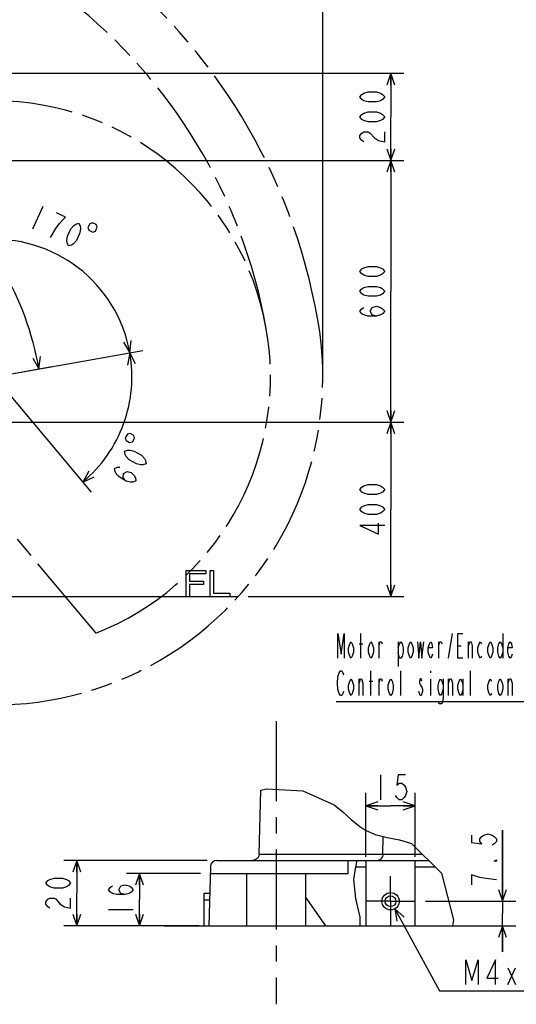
# Model space of a CAD drawing. Header units: millimetres. Extents: x 0 to 1249, y 0 to 420.
# Tile 86 of 104: x 402 to 478, y 194 to 344. Entities that reach past the tile are written whole.
import ezdxf

# ---------------------------------------------------------------- set-up
doc = ezdxf.new("R2010")
doc.units = ezdxf.units.MM
doc.header["$LTSCALE"] = 32.67
doc.linetypes.add('CENTER', pattern=[0.6, 0.375, -0.075, 0.075, -0.075])
doc.linetypes.add('PHANTOM', pattern=[0.8, 0.45, -0.05, 0.1, -0.05, 0.1, -0.05])
doc.layers.get('0').update_dxf_attribs({"linetype": 'CONTINUOUS'})
for name, color, linetype in [('AXIS', 7, 'CONTINUOUS'), ('CRV2', 7, 'CONTINUOUS'), ('DRA_ITEM', 7, 'CONTINUOUS'), ('DRIV_DIM', 7, 'CONTINUOUS'), ('PARAM_DIM', 7, 'CONTINUOUS')]:
    doc.layers.add(name, color=color, linetype=linetype)
doc.styles.get("Standard").update_dxf_attribs({"font": 'txt', "width": 0.8})
doc.dimstyles.new('DIMSTYLE_15', dxfattribs={"dimtxt": 3.8, "dimasz": 1.8, "dimexe": 2, "dimexo": 1.5, "dimgap": 1.9, "dimtad": 1, "dimlfac": 15, "dimdsep": 46, "dimtxsty": 'STANDARD', "dimblk": 'OPEN', "dimblk1": 'OPEN', "dimblk2": 'OPEN', "dimcen": 0.09, "dimadec": 0, "dimazin": 0, "dimtp": 0.5, "dimtm": 0.5, "dimtfac": 1, "dimtofl": 0, "dimtmove": 0, "dimatfit": 3, "dimldrblk": 'OPEN', "dimfxl": 1, "dimtolj": 1, "dimarcsym": 0})
doc.dimstyles.new('DIMSTYLE_3', dxfattribs={"dimtxt": 3.8, "dimasz": 1.8, "dimexe": 2, "dimexo": 1.5, "dimgap": 0.95, "dimtad": 1, "dimdec": 3, "dimlfac": 15, "dimdsep": 46, "dimtxsty": 'STANDARD', "dimblk": 'OPEN', "dimblk1": 'OPEN', "dimblk2": 'OPEN', "dimcen": 0.09, "dimadec": 0, "dimazin": 0, "dimtp": 0.001, "dimtm": 0.001, "dimtfac": 1, "dimtdec": 3, "dimtofl": 0, "dimtmove": 0, "dimatfit": 3, "dimldrblk": 'OPEN', "dimfxl": 1, "dimtolj": 1, "dimarcsym": 0})
doc.dimstyles.new('DIMSTYLE_4', dxfattribs={"dimtxt": 3.8, "dimasz": 1.8, "dimexe": 2, "dimexo": 1.5, "dimgap": 0.95, "dimtad": 1, "dimdec": 1, "dimlfac": 15, "dimdsep": 46, "dimtxsty": 'STANDARD', "dimblk": 'OPEN', "dimblk1": 'OPEN', "dimblk2": 'OPEN', "dimcen": 0.09, "dimadec": 0, "dimazin": 0, "dimtp": 0.001, "dimtm": 0.001, "dimtfac": 1, "dimtdec": 1, "dimtofl": 0, "dimtmove": 0, "dimatfit": 3, "dimldrblk": 'OPEN', "dimfxl": 1, "dimtolj": 1, "dimarcsym": 0})
doc.dimstyles.new('DIMSTYLE_6', dxfattribs={"dimtxt": 3.8, "dimasz": 1.8, "dimexe": 2, "dimexo": 1.5, "dimgap": 1.9, "dimtad": 1, "dimdec": 3, "dimlfac": 15, "dimdsep": 46, "dimtxsty": 'STANDARD', "dimblk": 'OPEN', "dimblk1": 'OPEN', "dimblk2": 'OPEN', "dimcen": 0.09, "dimadec": 0, "dimazin": 0, "dimtp": 0.5, "dimtm": 0.5, "dimtfac": 1, "dimtdec": 3, "dimtofl": 0, "dimtmove": 0, "dimatfit": 3, "dimldrblk": 'OPEN', "dimfxl": 1, "dimtolj": 1, "dimarcsym": 0})
doc.dimstyles.new('DIMSTYLE_8', dxfattribs={"dimtxt": 3.8, "dimasz": 1.8, "dimexe": 2, "dimexo": 1.5, "dimgap": 0.95, "dimtad": 1, "dimdec": 3, "dimlfac": 2, "dimdsep": 46, "dimtxsty": 'STANDARD', "dimblk": 'OPEN', "dimblk1": 'OPEN', "dimblk2": 'OPEN', "dimcen": 0.09, "dimadec": 0, "dimazin": 0, "dimtp": 0.001, "dimtm": 0.001, "dimtfac": 1, "dimtdec": 3, "dimtofl": 0, "dimtmove": 0, "dimatfit": 3, "dimldrblk": 'OPEN', "dimfxl": 1, "dimtolj": 1, "dimarcsym": 0})

# ---------------------------------------------------------------- blocks, each defined once
blk = doc.blocks.new('_OPEN')
at = {"color": 0, "linetype": 'BYBLOCK'}
for p, q in [((0, 0), (-1, 0.342)), ((-1, -0.342), (0, 0)), ((-1, 0), (0, 0))]:
    blk.add_line(p, q, dxfattribs=at)
blk = doc.blocks.new('*D4')
at = {"layer": 'DRIV_DIM', "color": 2, "linetype": 'CONTINUOUS'}
for p, q in [((374.47, 282.88), (461.16, 282.88)), ((459.16, 282.88), (459.16, 269.54)), ((459.16, 256.21), (459.16, 269.54)), ((437.33, 256.21), (461.16, 256.21))]:
    blk.add_line(p, q, dxfattribs=at)
at = {"layer": 'DRIV_DIM', "color": 2, "linetype": 'CONTINUOUS', "xscale": 1.8, "yscale": 1.8, "zscale": 1.8}
for p, rotation in [((459.16, 282.88), 90), ((459.16, 256.21), 270)]:
    blk.add_blockref('_OPEN', p, dxfattribs=dict(at, rotation=rotation))
blk = doc.blocks.new('*D5')
at = {"layer": 'DRIV_DIM', "color": 2, "linetype": 'CONTINUOUS'}
for p, q in [((372.17, 322.88), (386.41, 322.88)), ((396.59, 322.88), (461.16, 322.88)), ((459.16, 322.88), (459.16, 302.88)), ((459.16, 282.88), (459.16, 302.88)), ((374.47, 282.88), (461.16, 282.88))]:
    blk.add_line(p, q, dxfattribs=at)
at = {"layer": 'DRIV_DIM', "color": 2, "linetype": 'CONTINUOUS', "xscale": 1.8, "yscale": 1.8, "zscale": 1.8}
for p, rotation in [((459.16, 322.88), 90), ((459.16, 282.88), 270)]:
    blk.add_blockref('_OPEN', p, dxfattribs=dict(at, rotation=rotation))
blk = doc.blocks.new('*D6')
at = {"layer": 'DRIV_DIM', "color": 2, "linetype": 'CONTINUOUS'}
for p, q in [((370.06, 336.21), (461.16, 336.21)), ((459.16, 336.21), (459.16, 329.54)), ((459.16, 322.88), (459.16, 329.54)), ((372.17, 322.88), (386.69, 322.88)), ((395.84, 322.88), (461.16, 322.88))]:
    blk.add_line(p, q, dxfattribs=at)
at = {"layer": 'DRIV_DIM', "color": 2, "linetype": 'CONTINUOUS', "xscale": 1.8, "yscale": 1.8, "zscale": 1.8}
for p, rotation in [((459.16, 336.21), 90), ((459.16, 322.88), 270)]:
    blk.add_blockref('_OPEN', p, dxfattribs=dict(at, rotation=rotation))
blk = doc.blocks.new('*D14')
at = {"layer": 'DRIV_DIM', "color": 2, "linetype": 'CONTINUOUS'}
for p, q in [((372.53, 291.53), (372.53, 401.98)), ((448.75, 386.82), (448.75, 401.98)), ((372.53, 399.98), (410.64, 399.98)), ((448.75, 399.98), (410.64, 399.98)), ((448.75, 291.32), (448.75, 377.21))]:
    blk.add_line(p, q, dxfattribs=at)
at = {"layer": 'DRIV_DIM', "color": 2, "linetype": 'CONTINUOUS', "xscale": 1.8, "yscale": 1.8, "zscale": 1.8, "rotation": 180}
blk.add_blockref('_OPEN', (372.53, 399.98), dxfattribs=at)
at = {"layer": 'DRIV_DIM', "color": 2, "linetype": 'CONTINUOUS', "xscale": 1.8, "yscale": 1.8, "zscale": 1.8}
blk.add_blockref('_OPEN', (448.75, 399.98), dxfattribs=at)
blk = doc.blocks.new('*D27')
at = {"layer": 'DRIV_DIM', "color": 2, "linetype": 'CONTINUOUS'}
for p, q in [((359.2, 298.15), (359.2, 331.77)), ((400.07, 290.08), (407.35, 291.37))]:
    blk.add_line(p, q, dxfattribs=at)
for points in [[(361.01, 330.35), (359.2, 329.77), (360.98, 329.12)], [(404.43, 292.67), (405.38, 291.02), (405.64, 292.9)]]:
    blk.add_lwpolyline(points, dxfattribs=at)
for start, end in [(50, 90), (10, 50)]:
    blk.add_arc((359.2, 282.88), 46.89, start, end, dxfattribs=at)
blk = doc.blocks.new('*D41')
at = {"layer": 'DRIV_DIM', "color": 2, "linetype": 'CONTINUOUS'}
for p, q in [((430.05, 213.9), (418.74, 213.9)), ((420.74, 213.9), (420.74, 209.9)), ((420.74, 205.9), (420.74, 209.9)), ((429.84, 205.9), (418.74, 205.9))]:
    blk.add_line(p, q, dxfattribs=at)
at = {"layer": 'DRIV_DIM', "color": 2, "linetype": 'CONTINUOUS', "xscale": 1.8, "yscale": 1.8, "zscale": 1.8}
for p, rotation in [((420.74, 213.9), 90), ((420.74, 205.9), 270)]:
    blk.add_blockref('_OPEN', p, dxfattribs=dict(at, rotation=rotation))
blk = doc.blocks.new('*D42')
at = {"layer": 'DRIV_DIM', "color": 2, "linetype": 'CONTINUOUS'}
for p, q in [((431.08, 215.9), (409.18, 215.9)), ((411.18, 215.9), (411.18, 210.9)), ((411.18, 205.9), (411.18, 210.9)), ((429.84, 205.9), (409.18, 205.9))]:
    blk.add_line(p, q, dxfattribs=at)
at = {"layer": 'DRIV_DIM', "color": 2, "linetype": 'CONTINUOUS', "xscale": 1.8, "yscale": 1.8, "zscale": 1.8}
for p, rotation in [((411.18, 215.9), 90), ((411.18, 205.9), 270)]:
    blk.add_blockref('_OPEN', p, dxfattribs=dict(at, rotation=rotation))
blk = doc.blocks.new('*D43')
at = {"layer": 'DRIV_DIM', "color": 2, "linetype": 'CONTINUOUS'}
for p, q in [((476.23, 209.65), (476.23, 220.52)), ((476.23, 220.52), (476.23, 207.78)), ((464.43, 209.65), (478.23, 209.65)), ((476.23, 201.9), (476.23, 207.78)), ((464.35, 205.9), (478.23, 205.9)), ((476.23, 205.9), (476.23, 201.9))]:
    blk.add_line(p, q, dxfattribs=at)
at = {"layer": 'DRIV_DIM', "color": 2, "linetype": 'CONTINUOUS', "xscale": 1.8, "yscale": 1.8, "zscale": 1.8}
for p, rotation in [((476.23, 209.65), 270), ((476.23, 205.9), 90)]:
    blk.add_blockref('_OPEN', p, dxfattribs=dict(at, rotation=rotation))
blk = doc.blocks.new('*D44')
at = {"layer": 'DRIV_DIM', "color": 2, "linetype": 'CONTINUOUS'}
for p, q in [((455.35, 216.43), (455.35, 226.22)), ((462.85, 216.43), (462.85, 226.22)), ((455.35, 224.22), (459.1, 224.22)), ((462.85, 224.22), (459.1, 224.22))]:
    blk.add_line(p, q, dxfattribs=at)
at = {"layer": 'DRIV_DIM', "color": 2, "linetype": 'CONTINUOUS', "xscale": 1.8, "yscale": 1.8, "zscale": 1.8, "rotation": 180}
blk.add_blockref('_OPEN', (455.35, 224.22), dxfattribs=at)
at = {"layer": 'DRIV_DIM', "color": 2, "linetype": 'CONTINUOUS', "xscale": 1.8, "yscale": 1.8, "zscale": 1.8}
blk.add_blockref('_OPEN', (462.85, 224.22), dxfattribs=at)
blk = doc.blocks.new('*D68')
at = {"layer": 'PARAM_DIM', "color": 2, "linetype": 'CONTINUOUS'}
for p, q in [((400.07, 290.08), (421.24, 293.82)), ((399.55, 288.67), (413.37, 272.2))]:
    blk.add_line(p, q, dxfattribs=at)
for points in [[(420.12, 291.77), (419.27, 293.47), (418.9, 291.6)], [(413, 275.4), (412.09, 273.73), (413.83, 274.5)]]:
    blk.add_lwpolyline(points, dxfattribs=at)
for start, end in [(340, 10), (310, 340)]:
    blk.add_arc((398.59, 289.82), 21, start, end, dxfattribs=at)
blk = doc.blocks.new('*D69')
at = {"layer": 'PARAM_DIM', "color": 2, "linetype": 'CONTINUOUS'}
for p, q in [((400.07, 290.08), (421.24, 293.82)), ((397.09, 289.82), (375.59, 289.82))]:
    blk.add_line(p, q, dxfattribs=at)
for points in [[(418.28, 295.09), (419.27, 293.47), (419.48, 295.36)], [(377.05, 291.65), (377.59, 289.82), (378.28, 291.6)]]:
    blk.add_lwpolyline(points, dxfattribs=at)
for start, end in [(95, 180), (10, 95)]:
    blk.add_arc((398.59, 289.82), 21, start, end, dxfattribs=at)

msp = doc.modelspace()

# ---------------------------------------------------------------- hatches: boundary and pattern name
at = {"linetype": 'CONTINUOUS'}
h = msp.add_hatch(dxfattribs=at)
h.set_pattern_fill('default__133', color=2, scale=19.442278, angle=125, style=0, pattern_type=0)
h.set_pattern_definition([(125, (0, 0), (-15.9262, -11.1516), [])])
h.paths.add_polyline_path([(437.104362, 205.901306), (431.342503, 205.901306), (431.551991, 213.901306), (437.104362, 213.901306)])
edge = h.paths.add_edge_path()
edge.add_line((454.55532, 205.901306), (446.104362, 205.901306))
edge.add_line((446.104362, 205.901306), (446.104362, 213.901306))
edge.add_line((446.104362, 213.901306), (452.604362, 213.901306))
edge.add_line((452.604362, 213.901306), (452.604362, 215.901306))
edge.add_line((452.604362, 215.901306), (453.98047, 215.901306))
edge.add_spline(control_points=[(453.98047, 215.901306), (453.936542, 215.667353), (453.839733, 215.171051), (453.641024, 214.337338), (453.468731, 213.426596), (453.406167, 212.677252), (453.432786, 211.852327), (453.563652, 210.900515), (453.795682, 209.834486), (454.103572, 208.634763), (454.353128, 207.582652), (454.509889, 206.670957), (454.550691, 206.143706), (454.55532, 205.901306)], knot_values=[0, 0, 0, 0, 0.0909090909, 0.1818181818, 0.2727272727, 0.3636363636, 0.4545454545, 0.5454545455, 0.6363636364, 0.7272727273, 0.8181818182, 0.9090909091, 1, 1, 1, 1], degree=3, periodic=0)

# ---------------------------------------------------------------- linework, layer by layer
at = {"color": 7, "linetype": 'CONTINUOUS'}
for p, q in [((439.03499, 216.875136), (439.290525, 226.633715)), ((439.290525, 226.633715), (440.172064, 226.835488)), ((440.172064, 226.835488), (445.682372, 226.514197)), ((445.682372, 226.514197), (450.499313, 224.388023)), ((450.499313, 224.388023), (451.815495, 223.295563)), ((451.815495, 223.295563), (453.08883, 222.136099)), ((453.08883, 222.136099), (454.427262, 221.057805)), ((454.427262, 221.057805), (455.158031, 220.589931)), ((455.158031, 220.589931), (455.928109, 220.18868)), ((455.928109, 220.18868), (456.732798, 219.862342)), ((456.732798, 219.862342), (458.591773, 219.386335)), ((458.591773, 219.386335), (460.480332, 219.026542)), ((460.480332, 219.026542), (462.283161, 218.496099)), ((462.283161, 218.496099), (466.877114, 213.930809)), ((432.57852, 215.901304), (464.894247, 215.901304)), ((452.604361, 213.901304), (452.604361, 215.901304)), ((453.967173, 215.901304), (453.706255, 214.598692)), ((455.354361, 205.901304), (455.354361, 215.901304)), ((462.854361, 205.901304), (462.854361, 215.901304)), ((431.578859, 214.927489), (431.342501, 205.901304)), ((431.551989, 213.901304), (452.604361, 213.901304)), ((437.104361, 213.901304), (437.104361, 205.901304)), ((446.104361, 213.901304), (446.104361, 205.901304)), ((453.706255, 214.598692), (453.435393, 212.971785)), ((466.877114, 213.930809), (468.733032, 206.830761)), ((453.435393, 212.971785), (453.749693, 210.05879)), ((430.604365, 205.901304), (430.604365, 210.901304)), ((430.604365, 210.901304), (431.473437, 210.901304)), ((453.749693, 210.05879), (454.415823, 207.200957)), ((454.415823, 207.200957), (454.406908, 205.901304)), ((468.733032, 206.830761), (468.555632, 205.901304)), ((430.604365, 205.901304), (468.555632, 205.901304))]:
    msp.add_line(p, q, dxfattribs=at)
at = {"color": 9, "linetype": 'CONTINUOUS'}
for p, q in [((457.921774, 216.875136), (457.970591, 219.545394)), ((439.03499, 216.875136), (463.914302, 216.875136)), ((453.772112, 214.927489), (455.354361, 214.927489)), ((462.854361, 214.927489), (465.874177, 214.927489)), ((430.604365, 209.875136), (431.446558, 209.875136))]:
    msp.add_line(p, q, dxfattribs=at)
at = {"color": 4, "linetype": 'CONTINUOUS'}
msp.add_line((424.513689, 205.901304), (430.604365, 205.901304), dxfattribs=at)
at = {"color": 7, "linetype": 'CONTINUOUS'}
msp.add_lwpolyline([(439.03499, 216.875136), (439.011393, 216.683806), (438.951521, 216.500563), (438.857599, 216.332213), (438.733122, 216.185011), (438.582712, 216.064421), (438.411959, 215.974943), (438.227213, 215.91989), (438.03533, 215.901304)], dxfattribs=at)
at = {"color": 9, "linetype": 'CONTINUOUS'}
msp.add_lwpolyline([(457.921774, 216.875136), (457.905298, 216.683806), (457.863497, 216.500563), (457.79793, 216.332213), (457.711023, 216.185011), (457.606016, 216.064421), (457.486807, 215.974943), (457.357824, 215.91989), (457.223864, 215.901304)], dxfattribs=at)
at = {"color": 7, "linetype": 'CONTINUOUS'}
for radius in [1.325, 0.825]:
    msp.add_circle((459.104362, 209.651306), radius, dxfattribs=at)
msp.add_arc((432.578519, 214.901306), 1, 90, 178.5, dxfattribs=at)
at = {"layer": 'AXIS', "color": 7, "linetype": 'CENTER'}
for p, q in [((441.604362, 237.183652), (441.604362, 193.901306)), ((459.104362, 209.651306), (459.104362, 213.476306)), ((459.104362, 209.651306), (455.279362, 209.651306)), ((459.104362, 209.651306), (462.929362, 209.651306)), ((459.104362, 209.651306), (459.104362, 205.826306))]:
    msp.add_line(p, q, dxfattribs=at)
at = {"layer": 'CRV2', "color": 4, "linetype": 'PHANTOM'}
msp.add_line((388.375474, 281.25254), (414.086979, 250.610762), dxfattribs=at)
at = {"layer": 'CRV2', "color": 4, "linetype": 'CONTINUOUS'}
for p, q in [((427.863757, 260.210448), (430.863757, 260.210448)), ((427.863757, 256.210448), (427.863757, 260.210448)), ((430.863757, 259.699809), (428.363757, 259.699809)), ((428.363757, 259.699809), (428.363757, 258.593426)), ((430.863757, 260.210448), (430.863757, 259.699809)), ((431.530423, 260.210448), (432.030423, 260.210448)), ((431.530423, 256.210448), (431.530423, 260.210448)), ((432.030423, 260.210448), (432.030423, 256.721086)), ((428.363757, 258.593426), (430.530423, 258.593426)), ((430.530423, 258.082788), (428.363757, 258.082788)), ((428.363757, 258.082788), (428.363757, 256.210448)), ((430.530423, 258.593426), (430.530423, 258.082788)), ((381.898671, 256.210448), (435.826352, 256.210448)), ((432.030423, 256.721086), (434.530423, 256.721086)), ((434.530423, 256.721086), (434.530423, 256.210448))]:
    msp.add_line(p, q, dxfattribs=at)
at = {"layer": 'CRV2', "color": 4, "linetype": 'PHANTOM'}
for centre, radius, start, end in [((359.19709, 282.877114), 90.163702, 10, 260), ((359.19709, 282.877114), 82.163702, 10, 260), ((398.5894, 289.823041), 42.163702, 291.56505118, 161.56505118), ((398.5894, 289.823041), 50.163702, 238.70270709, 10)]:
    msp.add_arc(centre, radius, start, end, dxfattribs=at)
at = {"layer": 'DRA_ITEM', "color": 2, "linetype": 'CONTINUOUS'}
for p, q in [((454.586561, 246.795081), (454.586561, 250.595082)), ((467.98158, 246.795081), (468.55158, 250.595082)), ((476.24657, 250.595082), (476.24657, 246.795081)), ((454.301562, 249.01174), (454.871561, 249.01174)), ((457.34157, 246.795081), (457.34157, 249.328409)), ((460.286554, 249.328409), (460.286554, 245.528407)), ((466.461558, 246.795081), (466.461558, 249.328409)), ((469.406578, 248.695072), (469.881554, 248.695072)), ((471.021552, 246.795081), (471.021552, 249.328409)), ((456.106547, 241.095088), (456.106547, 244.895089)), ((460.666578, 241.095088), (460.666578, 244.895089)), ((465.226572, 244.895089), (465.226572, 244.578421)), ((471.306552, 241.095088), (471.306552, 244.895089)), ((454.301562, 241.095088), (454.301562, 243.628416)), ((455.821548, 243.311748), (456.391547, 243.311748)), ((457.34157, 241.095088), (457.34157, 243.628416)), ((465.226572, 243.628416), (465.226572, 241.095088)), ((467.98158, 241.095088), (467.98158, 243.628416)), ((470.166553, 243.628416), (470.166553, 241.095088)), ((477.101569, 241.095088), (477.101569, 243.628416)), ((487.266564, 240.14508), (450.786564, 240.14508)), ((459.766863, 208.503823), (466.574114, 195.974089)), ((477.050232, 199.457424), (478.19023, 196.924096)), ((477.050232, 196.924096), (478.19023, 199.457424)), ((466.574114, 195.974089), (470.020233, 195.974089)), ((470.020233, 195.974089), (494.340233, 195.974089))]:
    msp.add_line(p, q, dxfattribs=at)
for points in [[(451.071578, 246.795081), (451.071578, 250.595082), (451.546553, 247.428417), (452.021565, 250.595082), (452.021565, 246.795081)], [(470.166553, 246.795081), (469.406578, 246.795081), (469.406578, 250.595082), (470.166553, 250.595082)], [(453.446563, 247.745085), (453.256551, 247.111749), (453.066575, 246.795081), (452.876563, 247.111749), (452.686552, 247.745085), (452.686552, 248.378422), (452.876563, 249.01174), (453.066575, 249.328409), (453.256551, 249.01174), (453.446563, 248.378422), (453.446563, 247.745085)], [(456.486571, 247.745085), (456.296559, 247.111749), (456.106547, 246.795081), (455.916572, 247.111749), (455.72656, 247.745085), (455.72656, 248.378422), (455.916572, 249.01174), (456.106547, 249.328409), (456.296559, 249.01174), (456.486571, 248.378422), (456.486571, 247.745085)], [(457.34157, 248.695072), (457.531582, 249.328409), (457.721557, 249.328409), (457.816581, 249.01174)], [(460.286554, 248.378422), (460.476566, 249.01174), (460.666578, 249.328409), (460.856553, 249.01174), (461.046565, 248.378422), (461.046565, 247.745085), (460.856553, 247.111749), (460.666578, 246.795081), (460.476566, 246.795081), (460.286554, 247.745085)], [(462.566551, 247.745085), (462.376575, 247.111749), (462.186564, 246.795081), (461.996552, 247.111749), (461.806576, 247.745085), (461.806576, 248.378422), (461.996552, 249.01174), (462.186564, 249.328409), (462.376575, 249.01174), (462.566551, 248.378422), (462.566551, 247.745085)], [(463.231574, 249.328409), (463.42155, 246.795081), (463.70655, 249.328409), (463.896561, 246.795081), (464.181561, 249.328409)], [(465.511571, 247.428417), (465.416547, 247.111749), (465.226572, 246.795081), (465.03656, 247.111749), (464.846548, 247.745085), (464.846548, 248.378422), (465.03656, 249.01174), (465.226572, 249.328409), (465.416547, 249.01174), (465.511571, 248.378422), (464.846548, 248.378422)], [(466.461558, 248.695072), (466.65157, 249.328409), (466.841582, 249.328409), (466.93657, 249.01174)], [(471.021552, 248.695072), (471.211564, 249.328409), (471.401576, 249.328409), (471.591552, 248.695072), (471.591552, 246.795081)], [(473.01655, 247.111749), (472.826574, 246.795081), (472.636562, 247.111749), (472.44655, 247.745085), (472.44655, 248.378422), (472.636562, 249.01174), (472.826574, 249.328409), (473.01655, 249.01174)], [(474.726547, 247.745085), (474.536572, 247.111749), (474.34656, 246.795081), (474.156548, 247.111749), (473.966573, 247.745085), (473.966573, 248.378422), (474.156548, 249.01174), (474.34656, 249.328409), (474.536572, 249.01174), (474.726547, 248.378422), (474.726547, 247.745085)], [(476.24657, 247.745085), (476.056558, 247.111749), (475.866546, 246.795081), (475.67657, 247.111749), (475.486559, 247.745085), (475.486559, 248.378422), (475.67657, 249.01174), (475.866546, 249.328409), (476.056558, 249.01174), (476.24657, 248.378422)], [(477.671568, 247.428417), (477.57658, 247.111749), (477.386568, 246.795081), (477.196556, 247.111749), (477.006581, 247.745085), (477.006581, 248.378422), (477.196556, 249.01174), (477.386568, 249.328409), (477.57658, 249.01174), (477.671568, 248.378422), (477.006581, 248.378422)], [(451.261553, 241.411738), (451.071578, 242.045075), (450.976554, 242.995079), (451.071578, 243.945084)], [(451.071578, 243.945084), (451.261553, 244.578421), (451.451565, 244.895089), (451.641577, 244.895089), (451.831553, 244.578421), (451.926577, 244.261753)], [(453.446563, 242.045075), (453.256551, 241.411738), (453.066575, 241.095088), (452.876563, 241.411738), (452.686552, 242.045075), (452.686552, 242.678411), (452.876563, 243.311748), (453.066575, 243.628416), (453.256551, 243.311748), (453.446563, 242.678411), (453.446563, 242.045075)], [(454.301562, 242.995079), (454.491573, 243.628416), (454.681549, 243.628416), (454.871561, 242.995079), (454.871561, 241.095088)], [(457.34157, 242.995079), (457.531582, 243.628416), (457.721557, 243.628416), (457.816581, 243.311748)], [(459.526579, 242.045075), (459.336567, 241.411738), (459.146555, 241.095088), (458.95658, 241.411738), (458.766568, 242.045075), (458.766568, 242.678411), (458.95658, 243.311748), (459.146555, 243.628416), (459.336567, 243.311748), (459.526579, 242.678411), (459.526579, 242.045075)], [(463.896561, 243.311748), (463.801574, 243.628416), (463.611562, 243.628416), (463.516574, 243.311748), (463.516574, 242.995079), (463.70655, 242.678411), (463.896561, 242.361743), (463.991549, 242.045075), (463.991549, 241.728406), (463.896561, 241.411738), (463.801574, 241.095088), (463.611562, 241.095088), (463.516574, 241.411738), (463.42155, 241.728406)], [(467.126581, 242.045075), (466.93657, 241.411738), (466.746558, 241.095088), (466.556546, 241.411738), (466.36657, 242.045075), (466.36657, 242.678411), (466.556546, 243.311748), (466.746558, 243.628416), (466.93657, 243.311748), (467.126581, 242.678411)], [(467.126581, 243.628416), (467.126581, 240.77842), (467.031557, 240.145083), (466.93657, 239.828415), (466.556546, 239.828415), (466.461558, 240.145083)], [(467.98158, 242.995079), (468.171556, 243.628416), (468.361568, 243.628416), (468.55158, 242.995079), (468.55158, 241.095088)], [(470.166553, 242.045075), (469.976578, 241.411738), (469.786566, 241.095088), (469.596554, 241.411738), (469.406578, 242.045075), (469.406578, 242.678411), (469.596554, 243.311748), (469.786566, 243.628416), (469.976578, 243.311748), (470.166553, 242.678411)], [(474.536572, 241.411738), (474.34656, 241.095088), (474.156548, 241.411738), (473.966573, 242.045075), (473.966573, 242.678411), (474.156548, 243.311748), (474.34656, 243.628416), (474.536572, 243.311748)], [(476.24657, 242.045075), (476.056558, 241.411738), (475.866546, 241.095088), (475.67657, 241.411738), (475.486559, 242.045075), (475.486559, 242.678411), (475.67657, 243.311748), (475.866546, 243.628416), (476.056558, 243.311748), (476.24657, 242.678411), (476.24657, 242.045075)], [(477.101569, 242.995079), (477.29158, 243.628416), (477.481556, 243.628416), (477.671568, 242.995079), (477.671568, 241.095088)], [(451.926577, 241.728406), (451.831553, 241.411738), (451.641577, 241.095088), (451.451565, 241.095088), (451.261553, 241.411738)], [(461.167111, 207.216068), (459.766863, 208.503823), (460.085197, 206.628277)], [(470.590228, 196.924096), (470.590228, 200.724098), (471.540251, 197.557415), (472.490238, 200.724098), (472.490238, 196.924096)], [(475.150222, 196.924096), (475.150222, 200.724098), (473.820248, 197.874083), (475.530246, 197.874083)]]:
    msp.add_lwpolyline(points, dxfattribs=at)
at = {"layer": 'DRIV_DIM', "color": 2, "linetype": 'CONTINUOUS'}
for p, q in [((457.584369, 228.970277), (457.584369, 225.170276)), ((415.992115, 208.38131), (419.792098, 208.38131))]:
    msp.add_line(p, q, dxfattribs=at)
for points in [[(458.211832, 332.583777), (457.895146, 332.20379), (457.578495, 332.013778), (456.945159, 331.823766), (455.678486, 331.823766), (455.045149, 332.013778), (454.728499, 332.20379), (454.411813, 332.583777), (454.728499, 332.963765), (455.045149, 333.153776), (455.678486, 333.343788), (456.945159, 333.343788), (457.578495, 333.153776), (457.895146, 332.963765), (458.211832, 332.583777)], [(458.211832, 329.543769), (457.895146, 329.163781), (457.578495, 328.97377), (456.945159, 328.783794), (455.678486, 328.783794), (455.045149, 328.97377), (454.728499, 329.163781), (454.411813, 329.543769), (454.728499, 329.923793), (455.045149, 330.113768), (455.678486, 330.30378), (456.945159, 330.30378), (457.578495, 330.113768), (457.895146, 329.923793), (458.211832, 329.543769)], [(455.045149, 325.743786), (454.728499, 325.933798), (454.411813, 326.313785), (454.411813, 326.693773), (454.728499, 327.073796), (455.045149, 327.263772), (455.678486, 327.263772), (455.995172, 327.073796), (456.628509, 326.313785)], [(456.628509, 326.313785), (457.261845, 325.933798), (458.211832, 325.743786), (458.211832, 327.263772)], [(458.211832, 305.917114), (457.895146, 305.537127), (457.578495, 305.347115), (456.945159, 305.157103), (455.678486, 305.157103), (455.045149, 305.347115), (454.728499, 305.537127), (454.411813, 305.917114), (454.728499, 306.297102), (455.045149, 306.487114), (455.678486, 306.677125), (456.945159, 306.677125), (457.578495, 306.487114), (457.895146, 306.297102), (458.211832, 305.917114)], [(458.211832, 302.877106), (457.895146, 302.497119), (457.578495, 302.307107), (456.945159, 302.117131), (455.678486, 302.117131), (455.045149, 302.307107), (454.728499, 302.497119), (454.411813, 302.877106), (454.728499, 303.25713), (455.045149, 303.447105), (455.678486, 303.637117), (456.945159, 303.637117), (457.578495, 303.447105), (457.895146, 303.25713), (458.211832, 302.877106)], [(456.945159, 299.077123), (456.311822, 299.267099), (455.995172, 299.837098), (456.311822, 300.407097), (456.945159, 300.597109), (457.578495, 300.407097), (457.895146, 300.217122), (458.211832, 299.837098), (457.895146, 299.457111), (457.578495, 299.267099), (456.945159, 299.077123), (455.678486, 299.077123), (455.045149, 299.267099), (454.728499, 299.457111), (454.411813, 299.837098), (454.728499, 300.217122), (455.045149, 300.407097)], [(458.211832, 272.583795), (457.895146, 272.203771), (457.578495, 272.013796), (456.945159, 271.823784), (455.678486, 271.823784), (455.045149, 272.013796), (454.728499, 272.203771), (454.411813, 272.583795), (454.728499, 272.963782), (455.045149, 273.153794), (455.678486, 273.34377), (456.945159, 273.34377), (457.578495, 273.153794), (457.895146, 272.963782), (458.211832, 272.583795)], [(458.211832, 269.543787), (457.895146, 269.163763), (457.578495, 268.973788), (456.945159, 268.783776), (455.678486, 268.783776), (455.045149, 268.973788), (454.728499, 269.163763), (454.411813, 269.543787), (454.728499, 269.923774), (455.045149, 270.113786), (455.678486, 270.303798), (456.945159, 270.303798), (457.578495, 270.113786), (457.895146, 269.923774), (458.211832, 269.543787)], [(458.211832, 267.073778), (454.411813, 267.073778), (457.261845, 265.743768), (457.261845, 267.453765)], [(461.384352, 228.970277), (460.244353, 228.970277), (460.054378, 227.386935), (460.434365, 227.703604), (460.814353, 227.703604), (461.194376, 227.386935), (461.384352, 227.070267), (461.574364, 226.436931), (461.384352, 225.803594), (461.194376, 225.486944), (460.814353, 225.170276), (460.434365, 225.170276), (460.054378, 225.486944), (459.864366, 225.803594)], [(471.480865, 219.760431), (471.480865, 218.620432), (473.064189, 218.430439), (472.747538, 218.810444), (472.747538, 219.190432), (473.064189, 219.570437), (473.380875, 219.760431), (474.014212, 219.950443), (474.647512, 219.760431), (474.964198, 219.570437), (475.280848, 219.190432), (475.280848, 218.810444), (474.964198, 218.430439), (474.647512, 218.240445)], [(475.280848, 215.96043), (475.280848, 215.770436), (474.964198, 215.770436), (475.280848, 215.96043)], [(410.225087, 212.4213), (409.9084, 212.041313), (409.59175, 211.851301), (408.958414, 211.661307), (407.69174, 211.661307), (407.058404, 211.851301), (406.741754, 212.041313), (406.425067, 212.4213), (406.741754, 212.801306), (407.058404, 212.9913), (407.69174, 213.181312), (408.958414, 213.181312), (409.59175, 212.9913), (409.9084, 212.801306), (410.225087, 212.4213)], [(472.747538, 213.300445), (471.480865, 213.680433), (471.480865, 212.160428)], [(475.280848, 212.92044), (473.697525, 213.110433), (472.747538, 213.300445)], [(418.525461, 210.661307), (417.892124, 210.851301), (417.575438, 211.4213), (417.892124, 211.991299), (418.525461, 212.181311), (419.158761, 211.991299), (419.475448, 211.801306), (419.792098, 211.4213), (419.475448, 211.041313), (419.158761, 210.851301), (418.525461, 210.661307), (417.258788, 210.661307), (416.625451, 210.851301), (416.308765, 211.041313), (415.992115, 211.4213), (416.308765, 211.801306), (416.625451, 211.991299)], [(407.058404, 208.621299), (406.741754, 208.811311), (406.425067, 209.191299), (406.425067, 209.571304), (406.741754, 209.95131), (407.058404, 210.141303), (407.69174, 210.141303), (408.008391, 209.95131), (408.325077, 209.571304), (408.641727, 209.191299), (409.275064, 208.811311), (410.225087, 208.621299), (410.225087, 210.141303)]]:
    msp.add_lwpolyline(points, dxfattribs=at)
at = {"layer": 'PARAM_DIM', "color": 2, "linetype": 'CONTINUOUS'}
msp.add_line((405.975108, 315.841707), (404.368582, 312.398001), dxfattribs=at)
for points in [[(407.123554, 311.112802), (407.965102, 312.467357), (408.538945, 313.24796), (408.978861, 313.741571), (409.418814, 314.235217), (408.04131, 314.877799)], [(409.87849, 309.827602), (409.66803, 310.275205), (409.629709, 310.642503), (409.725277, 311.296795), (410.260761, 312.444697), (410.700714, 312.938307), (411.006778, 313.14496), (411.485016, 313.271309), (411.695512, 312.82367), (411.733834, 312.456371), (411.638266, 311.802079), (411.102745, 310.654177), (410.662828, 310.160567), (410.356764, 309.953914), (409.87849, 309.827602)], [(413.130263, 313.202642), (412.862521, 312.628691), (413.015589, 312.207844), (413.58954, 311.940066), (414.010423, 312.09317), (414.278165, 312.667121), (414.125061, 313.087968), (413.55111, 313.355746), (413.130263, 313.202642)], [(418.687194, 280.071226), (419.233229, 279.750406), (419.666692, 279.863014), (419.987511, 280.409049), (419.874904, 280.842512), (419.328869, 281.163332), (418.895406, 281.050724), (418.574586, 280.504689), (418.687194, 280.071226)], [(421.739529, 276.514839), (421.274016, 276.347632), (420.904724, 276.344224), (420.262432, 276.501244), (419.170326, 277.142919), (418.720512, 277.627574), (418.543733, 277.951838), (418.463211, 278.439865), (418.92876, 278.607073), (419.298016, 278.61048), (419.940344, 278.453461), (421.03245, 277.811785), (421.482228, 277.32713), (421.659007, 277.002903), (421.739529, 276.514839)], [(418.722397, 273.880197), (418.272619, 274.364852), (418.288354, 275.016715), (418.850123, 275.347759), (419.492415, 275.190739), (419.942229, 274.706083), (420.119008, 274.381856), (420.19953, 273.893793), (419.733981, 273.726585), (419.364725, 273.723177), (418.722397, 273.880197), (417.630292, 274.521872), (417.180513, 275.006528), (417.003735, 275.330755), (416.923213, 275.818818), (417.388725, 275.986026), (417.758017, 275.989434)]]:
    msp.add_lwpolyline(points, dxfattribs=at)

# ---------------------------------------------------------------- dimensions: what is measured, and where the dimension line sits
at = {"layer": 'DRIV_DIM', "color": 2, "linetype": 'CONTINUOUS'}
for base, p1, p2, dimstyle, picture, middle in [((448.753102, 399.980653), (372.530423, 290.025162), (448.753102, 289.823041), 'DIMSTYLE_4', '*D14', (401.521763, 399.980653)), ((462.854362, 224.220269), (455.354362, 214.927483), (462.854362, 214.927483), 'DIMSTYLE_8', '*D44', (456.064362, 224.220269))]:
    dim = msp.add_linear_dim(base=base, p1=p1, p2=p2, dimstyle=dimstyle, dxfattribs=at)
    dim.commit()
    dim.dimension.update_dxf_attribs({"geometry": picture, "text_midpoint": middle, "dimtype": 160})
for base, p1, p2, angle, dimstyle, picture, middle in [((459.16183, 336.210448), (370.666623, 322.877114), (368.5629, 336.210448), 90, 'DIMSTYLE_3', '*D6', (459.16183, 324.983781)), ((459.16183, 322.877114), (372.973933, 282.877114), (370.666623, 322.877114), 90, 'DIMSTYLE_3', '*D5', (459.16183, 298.317114)), ((459.16183, 282.877114), (435.826352, 256.210448), (372.973933, 282.877114), 90, 'DIMSTYLE_3', '*D4', (459.16183, 264.983781)), ((476.230863, 205.901306), (462.929362, 209.651306), (462.854362, 205.901306), 270, 'DIMSTYLE_8', '*D43', (476.230863, 211.400436)), ((411.175073, 205.901306), (432.578519, 215.901306), (431.342503, 205.901306), 270, 'DIMSTYLE_8', '*D42', (411.175073, 207.861306)), ((420.742112, 213.901306), (431.342503, 205.901306), (431.551991, 213.901306), 90, 'DIMSTYLE_8', '*D41', (420.742112, 206.861306))]:
    dim = msp.add_linear_dim(base=base, p1=p1, p2=p2, angle=angle, dimstyle=dimstyle, dxfattribs=at)
    dim.commit()
    dim.dimension.update_dxf_attribs({"geometry": picture, "text_midpoint": middle, "dimtype": 160})
dim = msp.add_angular_dim_2l(base=(389.339803, 318.7998), line1=((398.127587, 289.741611), (398.5894, 289.823041)), line2=((359.19709, 296.18502), (359.19709, 296.653957)), dimstyle='DIMSTYLE_6', override={"dimtad": 2}, dxfattribs=at)
dim.commit()
dim.dimension.update_dxf_attribs({"geometry": '*D27', "text_midpoint": (386.064719, 321.310863), "dimtype": 162})
at = {"layer": 'PARAM_DIM', "color": 2, "linetype": 'CONTINUOUS'}
for base, line1, line2, picture, middle in [((396.758994, 310.744678), ((398.382575, 289.786573), (398.5894, 289.823041)), ((398.799416, 289.823041), (398.5894, 289.823041)), '*D69', (402.501292, 310.457051)), ((418.324405, 282.640087), ((398.454405, 289.983923), (398.5894, 289.823041)), ((398.382575, 289.786573), (398.5894, 289.823041)), '*D68', (414.771629, 276.436455))]:
    dim = msp.add_angular_dim_2l(base=base, line1=line1, line2=line2, dimstyle='DIMSTYLE_15', override={"dimtad": 2}, dxfattribs=at)
    dim.commit()
    dim.dimension.update_dxf_attribs({"geometry": picture, "text_midpoint": middle, "dimtype": 162})

doc.saveas('drawing.dxf')
